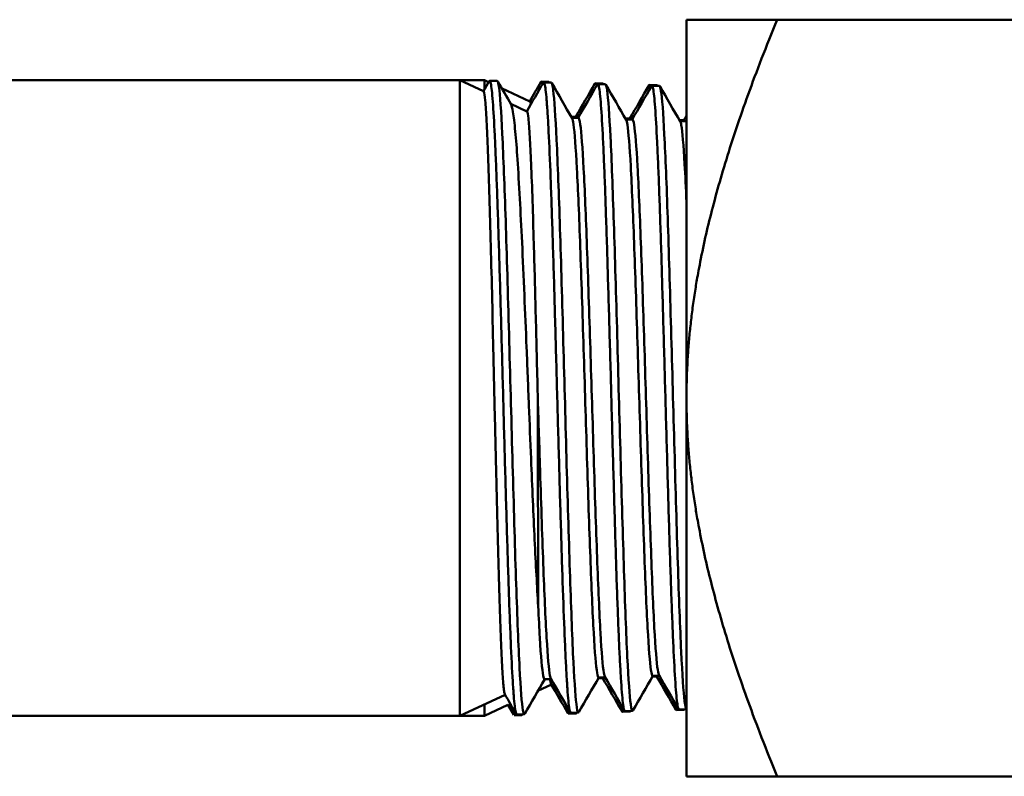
# Model space of a CAD drawing. Header units: inches. Extents: x 1 to 203, y 4 to 128.
# Tile 16 of 112: x 68.71 to 70.01, y 21.65 to 22.65. Entities that reach past the tile are written whole.
import ezdxf

# ---------------------------------------------------------------- set-up
doc = ezdxf.new("R2010")
doc.units = ezdxf.units.IN
doc.header["$LTSCALE"] = 6
doc.header["$MEASUREMENT"] = 0
doc.layers.add('Visible (ANSI)', color=7, linetype='Continuous', lineweight=50)

msp = doc.modelspace()

# ---------------------------------------------------------------- linework, layer by layer
at = {"layer": 'Visible (ANSI)'}
for p, q in [((69.5916, 22.1533), (69.5916, 22.6533)), ((69.7112, 22.6533), (69.5916, 22.6533)), ((70.1866, 22.6533), (69.7112, 22.6533)), ((68.391, 22.5733), (69.2923, 22.5733)), ((69.2923, 21.7333), (69.2923, 22.5733)), ((69.3236, 22.5587), (69.2923, 22.5733)), ((69.3248, 22.5733), (69.2923, 22.5733)), ((69.3233, 22.5588), (69.3311, 22.5722)), ((69.3248, 22.5613), (69.3248, 22.5733)), ((69.3302, 22.5708), (69.3248, 22.5733)), ((69.3416, 22.5723), (69.3316, 22.5727)), ((69.333, 22.5695), (69.333, 22.5695)), ((69.4098, 22.5712), (69.3998, 22.5716)), ((69.4131, 22.5701), (69.403, 22.5704)), ((69.4105, 22.5705), (69.4107, 22.5702)), ((69.4813, 22.569), (69.4712, 22.5693)), ((69.4845, 22.5679), (69.4745, 22.5682)), ((69.4819, 22.5683), (69.4821, 22.568)), ((69.5527, 22.5668), (69.5427, 22.5671)), ((69.5559, 22.5657), (69.5459, 22.566)), ((69.5533, 22.5661), (69.5535, 22.5658)), ((69.3847, 22.5454), (69.3474, 22.5628)), ((69.3809, 22.532), (69.3594, 22.542)), ((69.4395, 22.5248), (69.4455, 22.5248)), ((69.4401, 22.5237), (69.4488, 22.5237)), ((69.5109, 22.5226), (69.517, 22.5226)), ((69.5116, 22.5215), (69.5202, 22.5215)), ((69.5824, 22.5204), (69.5884, 22.5204)), ((69.583, 22.5193), (69.5916, 22.5193)), ((69.5913, 22.5193), (69.5916, 22.5198)), ((69.5916, 21.6533), (69.5916, 22.1533)), ((69.4755, 21.7841), (69.4842, 21.7841)), ((69.5466, 21.7852), (69.5524, 21.7852)), ((69.547, 21.7863), (69.5556, 21.7863)), ((69.4131, 21.7745), (69.3954, 21.7663)), ((69.4041, 21.7818), (69.4127, 21.7818)), ((69.4752, 21.783), (69.481, 21.783)), ((69.352, 21.7612), (69.2923, 21.7333)), ((69.3248, 21.7333), (69.3248, 21.7485)), ((69.3558, 21.7478), (69.3248, 21.7333)), ((69.3636, 21.7345), (69.3556, 21.7482)), ((68.391, 21.7333), (69.2923, 21.7333)), ((69.3248, 21.7333), (69.2923, 21.7333)), ((69.363, 21.7359), (69.363, 21.7421)), ((69.3741, 21.7343), (69.3641, 21.734)), ((69.3773, 21.7354), (69.3673, 21.7351)), ((69.375, 21.7353), (69.3746, 21.7348)), ((69.3762, 21.7375), (69.3762, 21.7375)), ((69.4456, 21.7365), (69.4355, 21.7362)), ((69.4488, 21.7376), (69.4387, 21.7373)), ((69.4464, 21.7376), (69.4461, 21.737)), ((69.4476, 21.7397), (69.4476, 21.7397)), ((69.517, 21.7388), (69.507, 21.7384)), ((69.5202, 21.7399), (69.5102, 21.7396)), ((69.5178, 21.7398), (69.5175, 21.7393)), ((69.5191, 21.7419), (69.5191, 21.7419)), ((69.5884, 21.741), (69.5784, 21.7407)), ((69.5916, 21.7421), (69.5816, 21.7418)), ((69.5893, 21.742), (69.5889, 21.7415)), ((69.5905, 21.7441), (69.5905, 21.7441)), ((69.7112, 21.6533), (69.5916, 21.6533)), ((70.1866, 21.6533), (69.7112, 21.6533))]:
    msp.add_line(p, q, dxfattribs=at)
for points, weights in [([(69.5916, 22.1533), (69.5916, 22.3604), (69.7112, 22.6533)], [2.09876120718, 2.09876120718, 1.73867071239]), ([(69.7112, 21.6533), (69.5916, 21.9462), (69.5916, 22.1533)], [1.73867071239, 2.09876120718, 2.09876120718])]:
    msp.add_rational_spline(points, weights, degree=2, dxfattribs=at)
for points, knots in [([(69.3673, 21.7351), (69.3673, 21.7351), (69.3673, 21.7351), (69.3673, 21.7351), (69.3669, 21.7351), (69.3664, 21.7361), (69.366, 21.738), (69.3655, 21.7398), (69.3651, 21.7427), (69.3647, 21.7464), (69.3642, 21.7501), (69.3638, 21.7547), (69.3634, 21.7602), (69.3629, 21.7656), (69.3625, 21.7721), (69.362, 21.7793), (69.3611, 21.7939), (69.3603, 21.8115), (69.3594, 21.8321), (69.359, 21.8424), (69.3585, 21.8536), (69.3581, 21.8654), (69.3576, 21.8771), (69.3572, 21.8894), (69.3568, 21.9022), (69.3563, 21.9151), (69.3559, 21.9285), (69.3555, 21.9424), (69.355, 21.9563), (69.3546, 21.9709), (69.3541, 21.9857), (69.3533, 22.0154), (69.3524, 22.0461), (69.3515, 22.0779), (69.3511, 22.0938), (69.3506, 22.11), (69.3502, 22.1261), (69.3498, 22.1423), (69.3493, 22.1584), (69.3489, 22.1744), (69.3484, 22.1904), (69.348, 22.2064), (69.3476, 22.2224), (69.3471, 22.2383), (69.3467, 22.2543), (69.3463, 22.2698), (69.3454, 22.3008), (69.3445, 22.3305), (69.3436, 22.3587), (69.3432, 22.3728), (69.3427, 22.3866), (69.3423, 22.3997), (69.3419, 22.4127), (69.3414, 22.4252), (69.341, 22.437), (69.3406, 22.4488), (69.3401, 22.4601), (69.3397, 22.4706), (69.3392, 22.4812), (69.3388, 22.4912), (69.3384, 22.5002), (69.3375, 22.5184), (69.3366, 22.5333), (69.3358, 22.5449), (69.3353, 22.5507), (69.3349, 22.5556), (69.3344, 22.5596), (69.334, 22.5636), (69.3336, 22.5667), (69.3331, 22.5688), (69.3327, 22.571), (69.3323, 22.5723), (69.3318, 22.5726), (69.3316, 22.5728), (69.3313, 22.5726), (69.3311, 22.5722)], [0.94528867, 0.94528867, 0.94528867, 0.94528867, 0.9453125, 0.9453125, 0.9453125, 0.94726563, 0.94726563, 0.94726563, 0.94921875, 0.94921875, 0.94921875, 0.95117188, 0.95117188, 0.95117188, 0.953125, 0.953125, 0.953125, 0.95703125, 0.95703125, 0.95703125, 0.95898438, 0.95898438, 0.95898438, 0.9609375, 0.9609375, 0.9609375, 0.96289063, 0.96289063, 0.96289063, 0.96484375, 0.96484375, 0.96484375, 0.96875, 0.96875, 0.96875, 0.97070313, 0.97070313, 0.97070313, 0.97265625, 0.97265625, 0.97265625, 0.97460938, 0.97460938, 0.97460938, 0.9765625, 0.9765625, 0.9765625, 0.98046875, 0.98046875, 0.98046875, 0.98242188, 0.98242188, 0.98242188, 0.984375, 0.984375, 0.984375, 0.98632813, 0.98632813, 0.98632813, 0.98828125, 0.98828125, 0.98828125, 0.9921875, 0.9921875, 0.9921875, 0.99414063, 0.99414063, 0.99414063, 0.99609375, 0.99609375, 0.99609375, 0.99804688, 0.99804688, 0.99804688, 0.9991752, 0.9991752, 0.9991752, 0.9991752]), ([(69.3416, 22.5723), (69.3425, 22.5723), (69.3435, 22.5681), (69.3444, 22.5599), (69.3459, 22.5467), (69.3474, 22.523), (69.3488, 22.4906), (69.3503, 22.4582), (69.3518, 22.4171), (69.3533, 22.3704), (69.3548, 22.3237), (69.3563, 22.2714), (69.3577, 22.2174), (69.3592, 22.1635), (69.3607, 22.1079), (69.3622, 22.0549), (69.3637, 22.0019), (69.3651, 21.9514), (69.3666, 21.9074), (69.3681, 21.8633), (69.3696, 21.8256), (69.3711, 21.7971), (69.3726, 21.7686), (69.374, 21.7493), (69.3755, 21.7407), (69.3763, 21.7361), (69.3771, 21.7346), (69.3779, 21.7359)], [-0.65867886, -0.65867886, -0.65867886, -0.65867886, -0.65625, -0.65625, -0.65625, -0.65234375, -0.65234375, -0.65234375, -0.6484375, -0.6484375, -0.6484375, -0.64453125, -0.64453125, -0.64453125, -0.640625, -0.640625, -0.640625, -0.63671875, -0.63671875, -0.63671875, -0.6328125, -0.6328125, -0.6328125, -0.62890625, -0.62890625, -0.62890625, -0.62685095, -0.62685095, -0.62685095, -0.62685095]), ([(69.4013, 22.5679), (69.4008, 22.5704), (69.4003, 22.5716), (69.3998, 22.5716), (69.3996, 22.5715), (69.3994, 22.5714), (69.3993, 22.5711)], [0.943072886, 0.943072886, 0.943072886, 0.943072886, 0.9453125, 0.9453125, 0.9453125, 0.946104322, 0.946104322, 0.946104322, 0.946104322]), ([(69.4387, 21.7373), (69.4387, 21.7373), (69.4386, 21.7374), (69.4385, 21.7374), (69.4377, 21.7379), (69.4368, 21.7422), (69.4359, 21.7501), (69.4355, 21.7541), (69.435, 21.7591), (69.4346, 21.7649), (69.4341, 21.7706), (69.4337, 21.7773), (69.4333, 21.7847), (69.4328, 21.7921), (69.4324, 21.8004), (69.4319, 21.8095), (69.4315, 21.8186), (69.4311, 21.8286), (69.4306, 21.8392), (69.4297, 21.8604), (69.4288, 21.8841), (69.428, 21.9103), (69.4275, 21.9235), (69.4271, 21.9373), (69.4266, 21.9514), (69.4262, 21.9655), (69.4258, 21.98), (69.4253, 21.9948), (69.4249, 22.0097), (69.4244, 22.0249), (69.424, 22.0405), (69.4236, 22.0561), (69.4231, 22.0721), (69.4227, 22.088), (69.4218, 22.1198), (69.4209, 22.1519), (69.42, 22.1843), (69.4196, 22.2005), (69.4191, 22.2166), (69.4187, 22.2325), (69.4183, 22.2483), (69.4178, 22.2638), (69.4174, 22.2792), (69.417, 22.2945), (69.4165, 22.3096), (69.4161, 22.3244), (69.4156, 22.3393), (69.4152, 22.3536), (69.4147, 22.3675), (69.4139, 22.3951), (69.413, 22.4206), (69.4121, 22.444), (69.4112, 22.4674), (69.4103, 22.4877), (69.4095, 22.505), (69.409, 22.5136), (69.4086, 22.5216), (69.4082, 22.5287), (69.4077, 22.5357), (69.4073, 22.5419), (69.4068, 22.5472), (69.4064, 22.5525), (69.4059, 22.5569), (69.4055, 22.5604), (69.4051, 22.5639), (69.4046, 22.5666), (69.4042, 22.5682), (69.4036, 22.5704), (69.4031, 22.571), (69.4025, 22.57)], [0.8395518, 0.8395518, 0.8395518, 0.8395518, 0.83984375, 0.83984375, 0.83984375, 0.84375, 0.84375, 0.84375, 0.84570313, 0.84570313, 0.84570313, 0.84765625, 0.84765625, 0.84765625, 0.84960938, 0.84960938, 0.84960938, 0.8515625, 0.8515625, 0.8515625, 0.85546875, 0.85546875, 0.85546875, 0.85742188, 0.85742188, 0.85742188, 0.859375, 0.859375, 0.859375, 0.86132813, 0.86132813, 0.86132813, 0.86328125, 0.86328125, 0.86328125, 0.8671875, 0.8671875, 0.8671875, 0.86914063, 0.86914063, 0.86914063, 0.87109375, 0.87109375, 0.87109375, 0.87304688, 0.87304688, 0.87304688, 0.875, 0.875, 0.875, 0.87890625, 0.87890625, 0.87890625, 0.8828125, 0.8828125, 0.8828125, 0.88476563, 0.88476563, 0.88476563, 0.88671875, 0.88671875, 0.88671875, 0.88867188, 0.88867188, 0.88867188, 0.890625, 0.890625, 0.890625, 0.89316541, 0.89316541, 0.89316541, 0.89316541]), ([(69.4131, 22.5701), (69.4139, 22.5701), (69.4147, 22.5667), (69.4156, 22.56), (69.417, 22.5481), (69.4185, 22.5257), (69.42, 22.4945), (69.4215, 22.4632), (69.423, 22.4232), (69.4245, 22.3774), (69.4259, 22.3316), (69.4274, 22.2801), (69.4289, 22.2266), (69.4304, 22.1732), (69.4319, 22.1178), (69.4333, 22.0648), (69.4348, 22.0118), (69.4363, 21.9611), (69.4378, 21.9165), (69.4393, 21.8719), (69.4408, 21.8335), (69.4422, 21.8041), (69.4437, 21.7747), (69.4452, 21.7543), (69.4467, 21.7445), (69.4476, 21.7388), (69.4484, 21.7366), (69.4493, 21.7381)], [-0.59594754, -0.59594754, -0.59594754, -0.59594754, -0.59375, -0.59375, -0.59375, -0.58984375, -0.58984375, -0.58984375, -0.5859375, -0.5859375, -0.5859375, -0.58203125, -0.58203125, -0.58203125, -0.578125, -0.578125, -0.578125, -0.57421875, -0.57421875, -0.57421875, -0.5703125, -0.5703125, -0.5703125, -0.56640625, -0.56640625, -0.56640625, -0.56411573, -0.56411573, -0.56411573, -0.56411573]), ([(69.4727, 22.5657), (69.4726, 22.5663), (69.4725, 22.5668), (69.4724, 22.5672), (69.4719, 22.5689), (69.4715, 22.5695), (69.471, 22.5693), (69.4709, 22.5692), (69.4708, 22.5691), (69.4707, 22.5689)], [0.837358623, 0.837358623, 0.837358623, 0.837358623, 0.837890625, 0.837890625, 0.837890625, 0.83984375, 0.83984375, 0.83984375, 0.840364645, 0.840364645, 0.840364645, 0.840364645]), ([(69.5102, 21.7396), (69.5097, 21.7395), (69.5093, 21.7405), (69.5089, 21.7423), (69.5084, 21.7441), (69.508, 21.747), (69.5075, 21.7507), (69.5066, 21.7581), (69.5058, 21.7691), (69.5049, 21.7837), (69.5044, 21.7909), (69.504, 21.7991), (69.5035, 21.808), (69.5031, 21.8169), (69.5026, 21.8265), (69.5022, 21.8369), (69.5018, 21.8472), (69.5013, 21.8583), (69.5009, 21.8701), (69.5004, 21.8819), (69.5, 21.8945), (69.4995, 21.9074), (69.4986, 21.9334), (69.4978, 21.9613), (69.4969, 21.9911), (69.4965, 22.006), (69.496, 22.0214), (69.4956, 22.0368), (69.4951, 22.0523), (69.4947, 22.068), (69.4942, 22.0838), (69.4938, 22.0996), (69.4934, 22.1157), (69.4929, 22.1319), (69.4925, 22.1481), (69.492, 22.1644), (69.4916, 22.1804), (69.4907, 22.2126), (69.4898, 22.2442), (69.4889, 22.2753), (69.488, 22.3064), (69.4871, 22.3359), (69.4863, 22.3637), (69.4858, 22.3776), (69.4854, 22.391), (69.4849, 22.404), (69.4845, 22.417), (69.4841, 22.4292), (69.4836, 22.4408), (69.4832, 22.4524), (69.4827, 22.4633), (69.4823, 22.4736), (69.4818, 22.4838), (69.4814, 22.4934), (69.4809, 22.5022), (69.4801, 22.5198), (69.4792, 22.5339), (69.4783, 22.5446), (69.4779, 22.55), (69.4774, 22.5545), (69.477, 22.5581), (69.4765, 22.5616), (69.4761, 22.5642), (69.4756, 22.5659), (69.4752, 22.5676), (69.4748, 22.5684), (69.4743, 22.5682), (69.4742, 22.5681), (69.474, 22.568), (69.4739, 22.5677)], [0.73438992, 0.73438992, 0.73438992, 0.73438992, 0.73632813, 0.73632813, 0.73632813, 0.73828125, 0.73828125, 0.73828125, 0.7421875, 0.7421875, 0.7421875, 0.74414063, 0.74414063, 0.74414063, 0.74609375, 0.74609375, 0.74609375, 0.74804688, 0.74804688, 0.74804688, 0.75, 0.75, 0.75, 0.75390625, 0.75390625, 0.75390625, 0.75585938, 0.75585938, 0.75585938, 0.7578125, 0.7578125, 0.7578125, 0.75976563, 0.75976563, 0.75976563, 0.76171875, 0.76171875, 0.76171875, 0.765625, 0.765625, 0.765625, 0.76953125, 0.76953125, 0.76953125, 0.77148438, 0.77148438, 0.77148438, 0.7734375, 0.7734375, 0.7734375, 0.77539063, 0.77539063, 0.77539063, 0.77734375, 0.77734375, 0.77734375, 0.78125, 0.78125, 0.78125, 0.78320313, 0.78320313, 0.78320313, 0.78515625, 0.78515625, 0.78515625, 0.78710938, 0.78710938, 0.78710938, 0.78771996, 0.78771996, 0.78771996, 0.78771996]), ([(69.4845, 22.5679), (69.4852, 22.5679), (69.486, 22.5652), (69.4867, 22.5598), (69.4882, 22.5492), (69.4897, 22.5281), (69.4912, 22.4981), (69.4927, 22.468), (69.4941, 22.4291), (69.4956, 22.3843), (69.4971, 22.3394), (69.4986, 22.2886), (69.5001, 22.2356), (69.5015, 22.1827), (69.503, 22.1277), (69.5045, 22.0747), (69.506, 22.0217), (69.5075, 21.9708), (69.509, 21.9257), (69.5104, 21.8807), (69.5119, 21.8415), (69.5134, 21.8112), (69.5149, 21.781), (69.5164, 21.7595), (69.5179, 21.7485), (69.5188, 21.7414), (69.5198, 21.7387), (69.5207, 21.7404)], [-0.53321623, -0.53321623, -0.53321623, -0.53321623, -0.53125, -0.53125, -0.53125, -0.52734375, -0.52734375, -0.52734375, -0.5234375, -0.5234375, -0.5234375, -0.51953125, -0.51953125, -0.51953125, -0.515625, -0.515625, -0.515625, -0.51171875, -0.51171875, -0.51171875, -0.5078125, -0.5078125, -0.5078125, -0.50390625, -0.50390625, -0.50390625, -0.50138067, -0.50138067, -0.50138067, -0.50138067]), ([(69.5442, 22.5635), (69.5441, 22.5637), (69.5441, 22.564), (69.544, 22.5642), (69.5436, 22.5661), (69.5431, 22.5671), (69.5427, 22.5671), (69.5425, 22.5671), (69.5423, 22.567), (69.5421, 22.5666)], [0.732195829, 0.732195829, 0.732195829, 0.732195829, 0.732421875, 0.732421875, 0.732421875, 0.734375, 0.734375, 0.734375, 0.735207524, 0.735207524, 0.735207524, 0.735207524]), ([(69.5816, 21.7418), (69.5814, 21.7418), (69.5811, 21.742), (69.5809, 21.7426), (69.5804, 21.7436), (69.58, 21.7456), (69.5795, 21.7485), (69.5791, 21.7514), (69.5786, 21.7552), (69.5782, 21.7599), (69.5778, 21.7647), (69.5773, 21.7703), (69.5769, 21.7769), (69.576, 21.79), (69.5751, 21.8064), (69.5742, 21.826), (69.5737, 21.8357), (69.5733, 21.8464), (69.5729, 21.8576), (69.5724, 21.8689), (69.572, 21.8808), (69.5715, 21.8932), (69.5711, 21.9057), (69.5706, 21.9187), (69.5702, 21.9323), (69.5697, 21.9459), (69.5693, 21.9602), (69.5688, 21.9748), (69.568, 22.0039), (69.5671, 22.0343), (69.5662, 22.0659), (69.5657, 22.0817), (69.5653, 22.0979), (69.5648, 22.114), (69.5644, 22.13), (69.564, 22.1461), (69.5635, 22.1622), (69.5631, 22.1782), (69.5626, 22.1943), (69.5622, 22.2103), (69.5617, 22.2264), (69.5613, 22.2424), (69.5608, 22.258), (69.5599, 22.2892), (69.5591, 22.3191), (69.5582, 22.3478), (69.5577, 22.3621), (69.5573, 22.376), (69.5568, 22.3892), (69.5564, 22.4024), (69.5559, 22.4151), (69.5555, 22.4271), (69.5551, 22.4391), (69.5546, 22.4506), (69.5542, 22.4614), (69.5537, 22.4722), (69.5533, 22.4823), (69.5528, 22.4915), (69.5519, 22.5099), (69.5511, 22.5252), (69.5502, 22.5372), (69.5493, 22.5491), (69.5484, 22.5573), (69.5475, 22.5619), (69.547, 22.5641), (69.5466, 22.5655), (69.5462, 22.5659), (69.5459, 22.5661), (69.5456, 22.566), (69.5453, 22.5655)], [0.62980235, 0.62980235, 0.62980235, 0.62980235, 0.63085938, 0.63085938, 0.63085938, 0.6328125, 0.6328125, 0.6328125, 0.63476563, 0.63476563, 0.63476563, 0.63671875, 0.63671875, 0.63671875, 0.640625, 0.640625, 0.640625, 0.64257813, 0.64257813, 0.64257813, 0.64453125, 0.64453125, 0.64453125, 0.64648438, 0.64648438, 0.64648438, 0.6484375, 0.6484375, 0.6484375, 0.65234375, 0.65234375, 0.65234375, 0.65429688, 0.65429688, 0.65429688, 0.65625, 0.65625, 0.65625, 0.65820313, 0.65820313, 0.65820313, 0.66015625, 0.66015625, 0.66015625, 0.6640625, 0.6640625, 0.6640625, 0.66601563, 0.66601563, 0.66601563, 0.66796875, 0.66796875, 0.66796875, 0.66992188, 0.66992188, 0.66992188, 0.671875, 0.671875, 0.671875, 0.67578125, 0.67578125, 0.67578125, 0.6796875, 0.6796875, 0.6796875, 0.68164063, 0.68164063, 0.68164063, 0.68283141, 0.68283141, 0.68283141, 0.68283141]), ([(69.5559, 22.5657), (69.5566, 22.5656), (69.5572, 22.5636), (69.5579, 22.5594), (69.5594, 22.5501), (69.5609, 22.5302), (69.5623, 22.5014), (69.5638, 22.4726), (69.5653, 22.4348), (69.5668, 22.3909), (69.5683, 22.347), (69.5697, 22.2969), (69.5712, 22.2445), (69.5727, 22.1921), (69.5742, 22.1374), (69.5757, 22.0845), (69.5772, 22.0316), (69.5786, 21.9804), (69.5801, 21.935), (69.5816, 21.8895), (69.5831, 21.8497), (69.5846, 21.8185), (69.5861, 21.7874), (69.5875, 21.7649), (69.589, 21.7528), (69.5899, 21.7457), (69.5908, 21.7421), (69.5916, 21.7421)], [-0.47048492, -0.47048492, -0.47048492, -0.47048492, -0.46875, -0.46875, -0.46875, -0.46484375, -0.46484375, -0.46484375, -0.4609375, -0.4609375, -0.4609375, -0.45703125, -0.45703125, -0.45703125, -0.453125, -0.453125, -0.453125, -0.44921875, -0.44921875, -0.44921875, -0.4453125, -0.4453125, -0.4453125, -0.44140625, -0.44140625, -0.44140625, -0.43911925, -0.43911925, -0.43911925, -0.43911925]), ([(69.3236, 22.5587), (69.3237, 22.5587), (69.3238, 22.5585), (69.3246, 22.5567), (69.3251, 22.5528), (69.3263, 22.5398), (69.3269, 22.5307), (69.3281, 22.5081), (69.3287, 22.4945), (69.3299, 22.4631), (69.3305, 22.4453), (69.3317, 22.4064), (69.3323, 22.3854), (69.3335, 22.3405), (69.3341, 22.3167), (69.3353, 22.2676), (69.3358, 22.2423), (69.337, 22.1908), (69.3376, 22.1646), (69.3388, 22.1127), (69.3394, 22.087), (69.3406, 22.0366), (69.3412, 22.012), (69.3424, 21.9652), (69.343, 21.943), (69.3442, 21.9013), (69.3448, 21.882), (69.346, 21.8472), (69.3465, 21.8318), (69.3477, 21.8051), (69.3483, 21.7938), (69.3495, 21.7763), (69.3501, 21.7699), (69.351, 21.7636), (69.3514, 21.7622), (69.3517, 21.7616)], [-7.669196, -7.669196, -7.669196, -7.669196, -7.625103, -7.625103, -7.429207, -7.429207, -7.23141, -7.23141, -7.036089, -7.036089, -6.838921, -6.838921, -6.644176, -6.644176, -6.447639, -6.447639, -6.253471, -6.253471, -6.057567, -6.057567, -5.863977, -5.863977, -5.668706, -5.668706, -5.475694, -5.475694, -5.281059, -5.281059, -5.088626, -5.088626, -4.894628, -4.894628, -4.702774, -4.702774, -4.590448, -4.590448, -4.590448, -4.590448]), ([(69.3957, 21.8783), (69.3942, 21.9036), (69.3926, 21.9333), (69.3894, 21.9993), (69.3879, 22.0354), (69.3853, 22.0961), (69.3844, 22.1197), (69.3824, 22.169), (69.3814, 22.1947), (69.3794, 22.2436), (69.3784, 22.2667), (69.3764, 22.3135), (69.3754, 22.3369), (69.3734, 22.3794), (69.3724, 22.3987), (69.3704, 22.4358), (69.3694, 22.4532), (69.3674, 22.4827), (69.3664, 22.4951), (69.3644, 22.5166), (69.3634, 22.5253), (69.3615, 22.5366), (69.3606, 22.5399), (69.3598, 22.5414)], [-4.952214, -4.952214, -4.952214, -4.952214, -4.664972, -4.664972, -4.374399, -4.374399, -4.196498, -4.196498, -4.003866, -4.003866, -3.824447, -3.824447, -3.629978, -3.629978, -3.449035, -3.449035, -3.252715, -3.252715, -3.070241, -3.070241, -2.872054, -2.872054, -2.707609, -2.707609, -2.707609, -2.707609]), ([(69.3847, 22.5454), (69.3848, 22.5453), (69.3849, 22.5452), (69.3853, 22.5445), (69.3856, 22.5433), (69.3859, 22.5413)], [-4.5397304, -4.5397304, -4.5397304, -4.5397304, -4.5094138, -4.5094138, -4.4084916, -4.4084916, -4.4084916, -4.4084916]), ([(69.3809, 22.532), (69.3809, 22.532), (69.381, 22.5319), (69.3816, 22.531), (69.3822, 22.528), (69.3834, 22.5171), (69.384, 22.5089), (69.3852, 22.4886), (69.3858, 22.4768), (69.387, 22.4485), (69.3876, 22.4317), (69.3888, 22.396), (69.3893, 22.3773), (69.3908, 22.3273), (69.3917, 22.2946), (69.3929, 22.2441), (69.3933, 22.2274), (69.3942, 22.1927), (69.3946, 22.1748), (69.3951, 22.1568)], [-1.487963, -1.487963, -1.487963, -1.487963, -1.466316, -1.466316, -1.285601, -1.285601, -1.091383, -1.091383, -0.91121, -0.91121, -0.717699, -0.717699, -0.538073, -0.538073, -0.266973, -0.266973, -0.137019, -0.137019, 0, 0, 0, 0]), ([(69.4755, 21.7841), (69.4749, 21.7841), (69.4742, 21.7861), (69.472, 21.7988), (69.4705, 21.8169), (69.4675, 21.8692), (69.4661, 21.9033), (69.4631, 21.9825), (69.4616, 22.0276), (69.4587, 22.1218), (69.4572, 22.1709), (69.4542, 22.2659), (69.4527, 22.3118), (69.4498, 22.3932), (69.4483, 22.4287), (69.4453, 22.4842), (69.4438, 22.5041), (69.4417, 22.5193), (69.4411, 22.5221), (69.4404, 22.5232)], [0.56459234, 0.56459234, 0.56459234, 0.56459234, 0.56640625, 0.56640625, 0.5703125, 0.5703125, 0.57421875, 0.57421875, 0.578125, 0.578125, 0.58203125, 0.58203125, 0.5859375, 0.5859375, 0.58984375, 0.58984375, 0.59375, 0.59375, 0.5954251, 0.5954251, 0.5954251, 0.5954251]), ([(69.4839, 21.7846), (69.4834, 21.7854), (69.4829, 21.7873), (69.4809, 21.7988), (69.4794, 21.8169), (69.4765, 21.8692), (69.475, 21.9033), (69.472, 21.9825), (69.4705, 22.0276), (69.4676, 22.1218), (69.4661, 22.1709), (69.4631, 22.2659), (69.4616, 22.3118), (69.4587, 22.3932), (69.4572, 22.4287), (69.4542, 22.4842), (69.4528, 22.5041), (69.4504, 22.5207), (69.4496, 22.5237), (69.4488, 22.5237)], [0.56512699, 0.56512699, 0.56512699, 0.56512699, 0.56640625, 0.56640625, 0.5703125, 0.5703125, 0.57421875, 0.57421875, 0.578125, 0.578125, 0.58203125, 0.58203125, 0.5859375, 0.5859375, 0.58984375, 0.58984375, 0.59375, 0.59375, 0.59595869, 0.59595869, 0.59595869, 0.59595869]), ([(69.547, 21.7863), (69.5462, 21.7863), (69.5454, 21.7888), (69.5432, 21.8037), (69.5417, 21.8227), (69.5387, 21.8765), (69.5372, 21.9112), (69.5343, 21.9912), (69.5328, 22.0364), (69.5298, 22.1306), (69.5283, 22.1794), (69.5254, 22.2734), (69.5239, 22.3185), (69.5209, 22.3982), (69.5194, 22.4328), (69.5165, 22.4861), (69.515, 22.5049), (69.513, 22.5178), (69.5124, 22.52), (69.5119, 22.521)], [0.50185961, 0.50185961, 0.50185961, 0.50185961, 0.50390625, 0.50390625, 0.5078125, 0.5078125, 0.51171875, 0.51171875, 0.515625, 0.515625, 0.51953125, 0.51953125, 0.5234375, 0.5234375, 0.52734375, 0.52734375, 0.53125, 0.53125, 0.53268933, 0.53268933, 0.53268933, 0.53268933]), ([(69.5553, 21.7868), (69.5547, 21.7878), (69.5541, 21.7902), (69.5521, 21.8037), (69.5506, 21.8227), (69.5476, 21.8765), (69.5462, 21.9112), (69.5432, 21.9912), (69.5417, 22.0364), (69.5387, 22.1306), (69.5373, 22.1794), (69.5343, 22.2734), (69.5328, 22.3185), (69.5298, 22.3982), (69.5284, 22.4328), (69.5254, 22.4861), (69.5239, 22.5049), (69.5217, 22.5191), (69.5209, 22.5215), (69.5202, 22.5215)], [0.50239785, 0.50239785, 0.50239785, 0.50239785, 0.50390625, 0.50390625, 0.5078125, 0.5078125, 0.51171875, 0.51171875, 0.515625, 0.515625, 0.51953125, 0.51953125, 0.5234375, 0.5234375, 0.52734375, 0.52734375, 0.53125, 0.53125, 0.53322598, 0.53322598, 0.53322598, 0.53322598]), ([(69.5916, 22.4119), (69.5908, 22.4309), (69.59, 22.4478), (69.5876, 22.4878), (69.5862, 22.5054), (69.5842, 22.5163), (69.5838, 22.5179), (69.5833, 22.5187)], [0.462643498, 0.462643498, 0.462643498, 0.462643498, 0.46484375, 0.46484375, 0.46875, 0.46875, 0.469953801, 0.469953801, 0.469953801, 0.469953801]), ([(69.4124, 21.7824), (69.412, 21.7831), (69.4116, 21.7844), (69.4098, 21.7941), (69.4083, 21.8113), (69.4053, 21.8619), (69.4038, 21.8954), (69.4009, 21.9738), (69.3994, 22.0187), (69.397, 22.0955), (69.396, 22.1262), (69.3951, 22.1568)], [0.62785582, 0.62785582, 0.62785582, 0.62785582, 0.62890625, 0.62890625, 0.6328125, 0.6328125, 0.63671875, 0.63671875, 0.640625, 0.640625, 0.64308845, 0.64308845, 0.64308845, 0.64308845]), ([(69.3951, 22.1568), (69.3952, 22.1311), (69.3952, 22.1054), (69.3952, 22.0541), (69.3954, 22.0287), (69.3955, 21.981), (69.3955, 21.9587), (69.3956, 21.9161), (69.3957, 21.8961), (69.3957, 21.8783)], [-0.7922014, -0.7922014, -0.7922014, -0.7922014, -0.5982105, -0.5982105, -0.3967674, -0.3967674, -0.2027088, -0.2027088, 0, 0, 0, 0]), ([(69.4041, 21.7818), (69.4035, 21.7818), (69.4029, 21.7834), (69.4008, 21.7941), (69.3993, 21.8113), (69.3972, 21.8487), (69.3964, 21.8627), (69.3957, 21.8783)], [0.627325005, 0.627325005, 0.627325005, 0.627325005, 0.62890625, 0.62890625, 0.6328125, 0.6328125, 0.634680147, 0.634680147, 0.634680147, 0.634680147]), ([(69.4115, 21.7818), (69.4115, 21.7812), (69.4116, 21.7806), (69.4121, 21.7773), (69.4125, 21.7756), (69.4129, 21.7749)], [-1.6863922, -1.6863922, -1.6863922, -1.6863922, -1.6612406, -1.6612406, -1.539123, -1.539123, -1.539123, -1.539123]), ([(69.4355, 21.7362), (69.435, 21.7362), (69.4345, 21.7374), (69.4341, 21.7397), (69.4337, 21.7414), (69.4333, 21.7438), (69.4329, 21.7469)], [0.892345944, 0.892345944, 0.892345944, 0.892345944, 0.89453125, 0.89453125, 0.89453125, 0.896176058, 0.896176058, 0.896176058, 0.896176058]), ([(69.507, 21.7384), (69.5069, 21.7384), (69.5069, 21.7385), (69.5068, 21.7385), (69.5064, 21.7387), (69.5059, 21.7398), (69.5055, 21.7419), (69.5051, 21.7436), (69.5047, 21.7461), (69.5044, 21.7491)], [0.786906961, 0.786906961, 0.786906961, 0.786906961, 0.787109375, 0.787109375, 0.787109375, 0.7890625, 0.7890625, 0.7890625, 0.790722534, 0.790722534, 0.790722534, 0.790722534]), ([(69.5784, 21.7407), (69.578, 21.7407), (69.5777, 21.7413), (69.5773, 21.7425), (69.5769, 21.744), (69.5764, 21.7464), (69.576, 21.7498), (69.5759, 21.7503), (69.5758, 21.7508), (69.5758, 21.7514)], [0.68201904, 0.68201904, 0.68201904, 0.68201904, 0.68359375, 0.68359375, 0.68359375, 0.685546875, 0.685546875, 0.685546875, 0.68584418, 0.68584418, 0.68584418, 0.68584418])]:
    msp.add_open_spline(points, degree=3, knots=knots, dxfattribs=at)
for points in [[(69.3423, 22.5716), (69.3481, 22.5616), (69.3539, 22.5515), (69.3598, 22.5414)], [(69.3806, 22.5321), (69.3879, 22.5447), (69.3952, 22.5574), (69.4025, 22.57)], [(69.3845, 22.5455), (69.3894, 22.554), (69.3943, 22.5625), (69.3993, 22.5711)], [(69.4098, 22.5712), (69.4101, 22.5712), (69.4104, 22.5709), (69.4106, 22.5702)], [(69.4137, 22.5694), (69.4226, 22.554), (69.4315, 22.5386), (69.4404, 22.5232)], [(69.4452, 22.5248), (69.4537, 22.5395), (69.4622, 22.5542), (69.4707, 22.5689)], [(69.4485, 22.5237), (69.4569, 22.5384), (69.4654, 22.5531), (69.4739, 22.5677)], [(69.4813, 22.569), (69.4815, 22.569), (69.4818, 22.5686), (69.4821, 22.568)], [(69.4851, 22.5672), (69.494, 22.5518), (69.503, 22.5364), (69.5119, 22.521)], [(69.5167, 22.5226), (69.5252, 22.5373), (69.5336, 22.552), (69.5421, 22.5666)], [(69.5199, 22.5215), (69.5284, 22.5362), (69.5369, 22.5508), (69.5453, 22.5655)], [(69.5527, 22.5668), (69.553, 22.5668), (69.5532, 22.5664), (69.5535, 22.5658)], [(69.5566, 22.565), (69.5655, 22.5496), (69.5744, 22.5342), (69.5833, 22.5187)], [(69.5881, 22.5204), (69.5893, 22.5224), (69.5904, 22.5244), (69.5916, 22.5265)], [(69.4464, 22.5237), (69.4461, 22.5245), (69.4458, 22.5248), (69.4455, 22.5248)], [(69.5179, 22.5215), (69.5176, 22.5222), (69.5173, 22.5226), (69.517, 22.5226)], [(69.5893, 22.5193), (69.589, 22.52), (69.5887, 22.5204), (69.5884, 22.5204)], [(69.5916, 22.5193), (69.5916, 22.5193), (69.5916, 22.5193), (69.5916, 22.5193)], [(69.4758, 21.7841), (69.467, 21.7688), (69.4581, 21.7534), (69.4493, 21.7381)], [(69.4806, 21.7835), (69.4806, 21.7836), (69.4805, 21.7838), (69.4804, 21.7841)], [(69.5096, 21.74), (69.501, 21.7549), (69.4924, 21.7697), (69.4839, 21.7846)], [(69.5473, 21.7863), (69.5384, 21.771), (69.5296, 21.7557), (69.5207, 21.7404)], [(69.5521, 21.7857), (69.552, 21.7859), (69.5519, 21.7861), (69.5518, 21.7863)], [(69.5777, 21.7413), (69.5692, 21.7561), (69.5606, 21.7709), (69.5521, 21.7857)], [(69.581, 21.7424), (69.5724, 21.7572), (69.5638, 21.772), (69.5553, 21.7868)], [(69.4044, 21.7818), (69.3956, 21.7665), (69.3867, 21.7512), (69.3779, 21.7359)], [(69.4382, 21.7378), (69.4296, 21.7527), (69.421, 21.7675), (69.4124, 21.7824)], [(69.4349, 21.7368), (69.4276, 21.7495), (69.4202, 21.7622), (69.4129, 21.7749)], [(69.5064, 21.7389), (69.4978, 21.7538), (69.4892, 21.7686), (69.4806, 21.7835)], [(69.3667, 21.7357), (69.3617, 21.7443), (69.3567, 21.7529), (69.3517, 21.7616)], [(69.363, 21.7359), (69.3618, 21.7389), (69.3606, 21.743), (69.3594, 21.7483)], [(69.3733, 21.7353), (69.3738, 21.7342), (69.3742, 21.734), (69.3746, 21.7348)], [(69.4448, 21.7375), (69.4452, 21.7364), (69.4456, 21.7363), (69.4461, 21.737)], [(69.5162, 21.7397), (69.5166, 21.7387), (69.5171, 21.7385), (69.5175, 21.7393)], [(69.5876, 21.742), (69.5881, 21.7409), (69.5885, 21.7407), (69.5889, 21.7415)]]:
    msp.add_open_spline(points, degree=3, dxfattribs=at)

doc.saveas('drawing.dxf')
